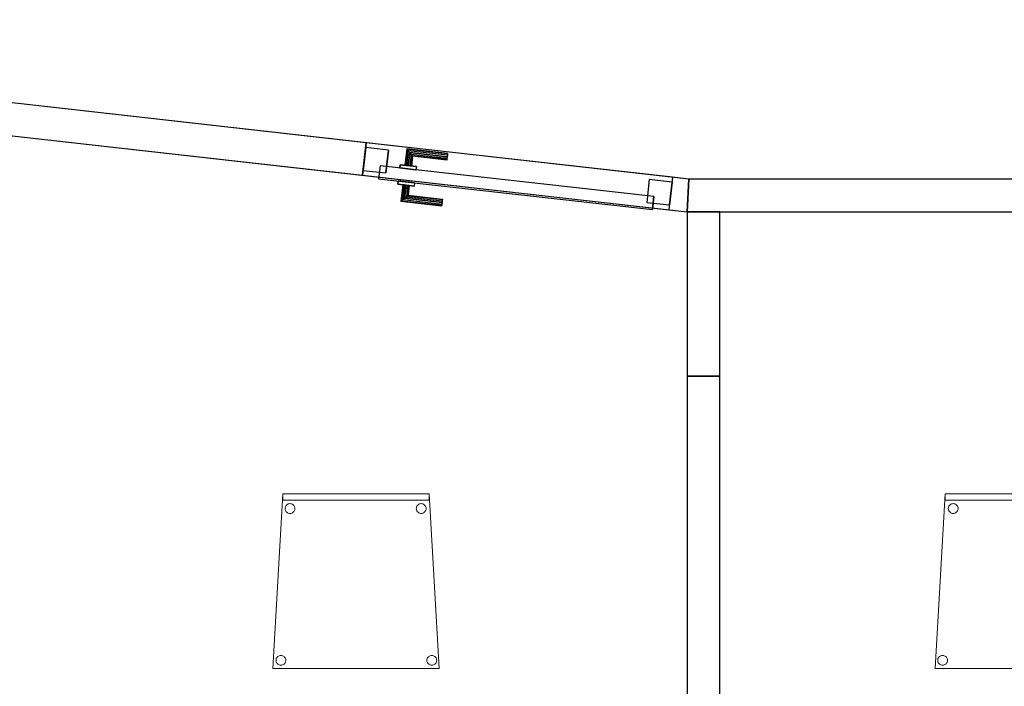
# Model space of a CAD drawing. Header units: metres. Extents: x 391.1 to 427.5, y 12.7 to 28.4.
# Tile 5 of 135: x 401.3 to 404.3, y 15 to 17. Entities that reach past the tile are written whole.
import ezdxf

# ---------------------------------------------------------------- set-up
doc = ezdxf.new("R2010")
doc.units = ezdxf.units.M
doc.layers.add('01_CARPINTERIA', color=5, linetype='Continuous', lineweight=25, true_color=0x0000ff)
for name, color, linetype, lineweight in [('02_MOBILIARIO', 7, 'Continuous', 18), ('A-DETL-____-MBND', 7, 'Continuous', 18), ('A-GENM-____-OTLN', 7, 'Continuous', 18), ('A-WALL-____-MCUT', 7, 'Continuous', 25), ('A-WALL-____-OTLN', 7, 'Continuous', 25)]:
    doc.layers.add(name, color=color, linetype=linetype, lineweight=lineweight)

# ---------------------------------------------------------------- blocks, each defined once
blk = doc.blocks.new('Family - Envans P1-154655-04_PCI_P1')
at = {"layer": 'A-WALL-____-MCUT', "color": 253, "true_color": 0xaaaaaa}
for p, q in [((2.7858, 0.1), (0, 0.1)), ((0, 0.1), (0, 0)), ((2.7858, 0), (2.7858, 0.1)), ((0, 0), (2.7858, 0))]:
    blk.add_line(p, q, dxfattribs=at)
at = {"layer": 'A-WALL-____-OTLN', "color": 253, "true_color": 0xaaaaaa}
for p, q in [((2.7858, 0.1), (0, 0.1)), ((0, 0.1), (0, 0)), ((2.7858, 0), (2.7858, 0.1)), ((0, 0), (2.7858, 0))]:
    blk.add_line(p, q, dxfattribs=at)
at = {"layer": 'A-WALL-____-OTLN', "color": 253, "lineweight": 18, "true_color": 0xaaaaaa}
blk.add_line((0, 0), (2.7858, 0), dxfattribs=at)
blk = doc.blocks.new('Family - Mampara P1-154753-04_PCI_P1')
at = {"layer": 'A-WALL-____-MCUT', "color": 253, "true_color": 0xaaaaaa}
for p, q in [((0.05, 0.1), (-0.0056, 0.1)), ((-0.0056, 0.1), (0, 0)), ((0.05, 0), (0.05, 0.1)), ((2.475, 0.1), (0.99, 0.1)), ((0.99, 0.1), (0.99, 0)), ((0, 0), (0.05, 0)), ((0.99, 0), (2.475, 0))]:
    blk.add_line(p, q, dxfattribs=at)
at = {"layer": 'A-WALL-____-OTLN', "color": 253, "true_color": 0xaaaaaa}
for p, q in [((4.346, 0.1), (-0.0056, 0.1)), ((-0.0056, 0.1), (0, 0)), ((0.05, 0), (0.05, 0.1)), ((0.99, 0.1), (0.05, 0.1)), ((0.99, 0), (0.99, 0.1)), ((0, 0), (4.3376, 0)), ((0.05, 0), (0.99, 0))]:
    blk.add_line(p, q, dxfattribs=at)
at = {"layer": 'A-WALL-____-OTLN', "color": 253, "lineweight": 18, "true_color": 0xaaaaaa}
blk.add_line((0, 0), (4.3376, 0), dxfattribs=at)
blk = doc.blocks.new('Family - Vano de puerta P1-154755-04_PCI_P1')
at = {"layer": 'A-GENM-____-OTLN', "color": 253, "true_color": 0xaaaaaa}
for p, q in [((402.3914, 16.6203), (402.3802, 16.5209)), ((402.3802, 16.5209), (402.3914, 16.6203)), ((403.3255, 16.5151), (402.3914, 16.6203)), ((402.3914, 16.6203), (403.3255, 16.5151)), ((402.3802, 16.5209), (403.3143, 16.4157)), ((403.3143, 16.4157), (402.3802, 16.5209)), ((403.3143, 16.4157), (403.3255, 16.5151)), ((403.3143, 16.4157), (403.3255, 16.5151))]:
    blk.add_line(p, q, dxfattribs=at)
blk = doc.blocks.new('Family - Mampara P1-154781-04_PCI_P1')
at = {"layer": 'A-WALL-____-MCUT', "color": 253, "true_color": 0xaaaaaa}
for p, q in [((0.5, 0.1), (0, 0.1)), ((0, 0.1), (0, 0.0182)), ((0.5, 0), (0.5, 0.1)), ((0.0002, 0.0202), (0, 0)), ((0, 0.0182), (0.0002, 0.0202)), ((0, 0), (0.5, 0))]:
    blk.add_line(p, q, dxfattribs=at)
at = {"layer": 'A-WALL-____-OTLN', "color": 253, "true_color": 0xaaaaaa}
for p, q in [((0, 0.1), (0, 0.0182)), ((0.5, 0.1), (0, 0.1)), ((0.5, 0), (0.5, 0.1)), ((0.0002, 0.0202), (0, 0)), ((0, 0.0182), (0.0002, 0.0202)), ((0, 0), (0.5, 0))]:
    blk.add_line(p, q, dxfattribs=at)
at = {"layer": 'A-WALL-____-OTLN', "color": 253, "lineweight": 18, "true_color": 0xaaaaaa}
blk.add_line((0, 0), (0.5, 0), dxfattribs=at)
blk = doc.blocks.new('Family - Cadira confient_P1-154882-04_PCI_P1')
at = {"layer": 'A-DETL-____-MBND', "color": 253, "true_color": 0xaaaaaa}
for p, q in [((0, 0), (0.03, 0.5326)), ((0.03, 0.5326), (0, 0)), ((0.03, 0.5326), (0.4765, 0.5326)), ((0.4765, 0.5326), (0.03, 0.5326)), ((0.03, 0.5126), (0.03, 0.5326)), ((0.03, 0.5326), (0.4765, 0.5326)), ((0.03, 0.5326), (0.03, 0.5126)), ((0.4765, 0.5326), (0.03, 0.5326)), ((0.4765, 0.5126), (0.03, 0.5126)), ((0.03, 0.5126), (0.4765, 0.5126)), ((0.4765, 0.5326), (0.5065, 0)), ((0.5065, 0), (0.4765, 0.5326)), ((0.4765, 0.5326), (0.4765, 0.5126)), ((0.4765, 0.5126), (0.4765, 0.5326)), ((0.0369, 0.4874), (0.0371, 0.49)), ((0.0371, 0.49), (0.0369, 0.4874)), ((0.0372, 0.4848), (0.0369, 0.4874)), ((0.0369, 0.4874), (0.0372, 0.4848)), ((0.0371, 0.49), (0.0378, 0.4926)), ((0.0378, 0.4926), (0.0371, 0.49)), ((0.0378, 0.4823), (0.0372, 0.4848)), ((0.0372, 0.4848), (0.0378, 0.4823)), ((0.0378, 0.4926), (0.0389, 0.4949)), ((0.0389, 0.4949), (0.0378, 0.4926)), ((0.039, 0.48), (0.0378, 0.4823)), ((0.0378, 0.4823), (0.039, 0.48)), ((0.0389, 0.4949), (0.0404, 0.4971)), ((0.0404, 0.4971), (0.0389, 0.4949)), ((0.0404, 0.4971), (0.0422, 0.4989)), ((0.0422, 0.4989), (0.0404, 0.4971)), ((0.0422, 0.4989), (0.0443, 0.5004)), ((0.0443, 0.5004), (0.0422, 0.4989)), ((0.0443, 0.5004), (0.0467, 0.5015)), ((0.0467, 0.5015), (0.0443, 0.5004)), ((0.0467, 0.5015), (0.0492, 0.5022)), ((0.0492, 0.5022), (0.0467, 0.5015)), ((0.0492, 0.5022), (0.0518, 0.5024)), ((0.0518, 0.5024), (0.0492, 0.5022)), ((0.0518, 0.5024), (0.0544, 0.5022)), ((0.0544, 0.5022), (0.0518, 0.5024)), ((0.0544, 0.5022), (0.0569, 0.5016)), ((0.0569, 0.5016), (0.0544, 0.5022)), ((0.0569, 0.5016), (0.0593, 0.5005)), ((0.0593, 0.5005), (0.0569, 0.5016)), ((0.0593, 0.5005), (0.0614, 0.499)), ((0.0614, 0.499), (0.0593, 0.5005)), ((0.0614, 0.499), (0.0633, 0.4972)), ((0.0633, 0.4972), (0.0614, 0.499)), ((0.0633, 0.4972), (0.0648, 0.495)), ((0.0648, 0.495), (0.0633, 0.4972)), ((0.0648, 0.495), (0.0659, 0.4927)), ((0.0659, 0.4927), (0.0648, 0.495)), ((0.0659, 0.4825), (0.0648, 0.4801)), ((0.0648, 0.4801), (0.0659, 0.4825)), ((0.0659, 0.4927), (0.0666, 0.4902)), ((0.0666, 0.4902), (0.0659, 0.4927)), ((0.0666, 0.485), (0.0659, 0.4825)), ((0.0659, 0.4825), (0.0666, 0.485)), ((0.0666, 0.4902), (0.0668, 0.4876)), ((0.0668, 0.4876), (0.0666, 0.4902)), ((0.0668, 0.4876), (0.0666, 0.485)), ((0.0666, 0.485), (0.0668, 0.4876)), ((0.4369, 0.4874), (0.4371, 0.49)), ((0.4371, 0.49), (0.4369, 0.4874)), ((0.4372, 0.4848), (0.4369, 0.4874)), ((0.4369, 0.4874), (0.4372, 0.4848)), ((0.4371, 0.49), (0.4378, 0.4926)), ((0.4378, 0.4926), (0.4371, 0.49)), ((0.4378, 0.4823), (0.4372, 0.4848)), ((0.4372, 0.4848), (0.4378, 0.4823)), ((0.4378, 0.4926), (0.4389, 0.4949)), ((0.4389, 0.4949), (0.4378, 0.4926)), ((0.439, 0.48), (0.4378, 0.4823)), ((0.4378, 0.4823), (0.439, 0.48)), ((0.4389, 0.4949), (0.4404, 0.4971)), ((0.4404, 0.4971), (0.4389, 0.4949)), ((0.4404, 0.4971), (0.4422, 0.4989)), ((0.4422, 0.4989), (0.4404, 0.4971)), ((0.4422, 0.4989), (0.4443, 0.5004)), ((0.4443, 0.5004), (0.4422, 0.4989)), ((0.4443, 0.5004), (0.4467, 0.5015)), ((0.4467, 0.5015), (0.4443, 0.5004)), ((0.4467, 0.5015), (0.4492, 0.5022)), ((0.4492, 0.5022), (0.4467, 0.5015)), ((0.4492, 0.5022), (0.4518, 0.5024)), ((0.4518, 0.5024), (0.4492, 0.5022)), ((0.4518, 0.5024), (0.4544, 0.5022)), ((0.4544, 0.5022), (0.4518, 0.5024)), ((0.4544, 0.5022), (0.4569, 0.5016)), ((0.4569, 0.5016), (0.4544, 0.5022)), ((0.4569, 0.5016), (0.4593, 0.5005)), ((0.4593, 0.5005), (0.4569, 0.5016)), ((0.4593, 0.5005), (0.4614, 0.499)), ((0.4614, 0.499), (0.4593, 0.5005)), ((0.4614, 0.499), (0.4633, 0.4972)), ((0.4633, 0.4972), (0.4614, 0.499)), ((0.4633, 0.4972), (0.4648, 0.495)), ((0.4648, 0.495), (0.4633, 0.4972)), ((0.4648, 0.495), (0.4659, 0.4927)), ((0.4659, 0.4927), (0.4648, 0.495)), ((0.4659, 0.4825), (0.4648, 0.4801)), ((0.4648, 0.4801), (0.4659, 0.4825)), ((0.4659, 0.4927), (0.4666, 0.4902)), ((0.4666, 0.4902), (0.4659, 0.4927)), ((0.4666, 0.485), (0.4659, 0.4825)), ((0.4659, 0.4825), (0.4666, 0.485)), ((0.4666, 0.4902), (0.4668, 0.4876)), ((0.4668, 0.4876), (0.4666, 0.4902)), ((0.4668, 0.4876), (0.4666, 0.485)), ((0.4666, 0.485), (0.4668, 0.4876)), ((0.0405, 0.4779), (0.039, 0.48)), ((0.039, 0.48), (0.0405, 0.4779)), ((0.0423, 0.476), (0.0405, 0.4779)), ((0.0405, 0.4779), (0.0423, 0.476)), ((0.0445, 0.4745), (0.0423, 0.476)), ((0.0423, 0.476), (0.0445, 0.4745)), ((0.0468, 0.4734), (0.0445, 0.4745)), ((0.0445, 0.4745), (0.0468, 0.4734)), ((0.0493, 0.4728), (0.0468, 0.4734)), ((0.0468, 0.4734), (0.0493, 0.4728)), ((0.0519, 0.4726), (0.0493, 0.4728)), ((0.0493, 0.4728), (0.0519, 0.4726)), ((0.0545, 0.4728), (0.0519, 0.4726)), ((0.0519, 0.4726), (0.0545, 0.4728)), ((0.057, 0.4735), (0.0545, 0.4728)), ((0.0545, 0.4728), (0.057, 0.4735)), ((0.0594, 0.4746), (0.057, 0.4735)), ((0.057, 0.4735), (0.0594, 0.4746)), ((0.0615, 0.4761), (0.0594, 0.4746)), ((0.0594, 0.4746), (0.0615, 0.4761)), ((0.0633, 0.478), (0.0615, 0.4761)), ((0.0615, 0.4761), (0.0633, 0.478)), ((0.0648, 0.4801), (0.0633, 0.478)), ((0.0633, 0.478), (0.0648, 0.4801)), ((0.4405, 0.4779), (0.439, 0.48)), ((0.439, 0.48), (0.4405, 0.4779)), ((0.4423, 0.476), (0.4405, 0.4779)), ((0.4405, 0.4779), (0.4423, 0.476)), ((0.4445, 0.4745), (0.4423, 0.476)), ((0.4423, 0.476), (0.4445, 0.4745)), ((0.4468, 0.4734), (0.4445, 0.4745)), ((0.4445, 0.4745), (0.4468, 0.4734)), ((0.4493, 0.4728), (0.4468, 0.4734)), ((0.4468, 0.4734), (0.4493, 0.4728)), ((0.4519, 0.4726), (0.4493, 0.4728)), ((0.4493, 0.4728), (0.4519, 0.4726)), ((0.4545, 0.4728), (0.4519, 0.4726)), ((0.4519, 0.4726), (0.4545, 0.4728)), ((0.457, 0.4735), (0.4545, 0.4728)), ((0.4545, 0.4728), (0.457, 0.4735)), ((0.4594, 0.4746), (0.457, 0.4735)), ((0.457, 0.4735), (0.4594, 0.4746)), ((0.4615, 0.4761), (0.4594, 0.4746)), ((0.4594, 0.4746), (0.4615, 0.4761)), ((0.4633, 0.478), (0.4615, 0.4761)), ((0.4615, 0.4761), (0.4633, 0.478)), ((0.4648, 0.4801), (0.4633, 0.478)), ((0.4633, 0.478), (0.4648, 0.4801)), ((0.0095, 0.0276), (0.0102, 0.0301)), ((0.0102, 0.0301), (0.0095, 0.0276)), ((0.0102, 0.0301), (0.0113, 0.0325)), ((0.0113, 0.0325), (0.0102, 0.0301)), ((0.0113, 0.0325), (0.0127, 0.0346)), ((0.0127, 0.0346), (0.0113, 0.0325)), ((0.0127, 0.0346), (0.0146, 0.0365)), ((0.0146, 0.0365), (0.0127, 0.0346)), ((0.0146, 0.0365), (0.0167, 0.038)), ((0.0167, 0.038), (0.0146, 0.0365)), ((0.0167, 0.038), (0.0191, 0.0391)), ((0.0191, 0.0391), (0.0167, 0.038)), ((0.0191, 0.0391), (0.0216, 0.0398)), ((0.0216, 0.0398), (0.0191, 0.0391)), ((0.0216, 0.0398), (0.0242, 0.04)), ((0.0242, 0.04), (0.0216, 0.0398)), ((0.0242, 0.04), (0.0268, 0.0398)), ((0.0268, 0.0398), (0.0242, 0.04)), ((0.0268, 0.0398), (0.0293, 0.0392)), ((0.0293, 0.0392), (0.0268, 0.0398)), ((0.0293, 0.0392), (0.0316, 0.0381)), ((0.0316, 0.0381), (0.0293, 0.0392)), ((0.0316, 0.0381), (0.0338, 0.0366)), ((0.0338, 0.0366), (0.0316, 0.0381)), ((0.0338, 0.0366), (0.0356, 0.0347)), ((0.0356, 0.0347), (0.0338, 0.0366)), ((0.0356, 0.0347), (0.0371, 0.0326)), ((0.0371, 0.0326), (0.0356, 0.0347)), ((0.0371, 0.0326), (0.0382, 0.0303)), ((0.0382, 0.0303), (0.0371, 0.0326)), ((0.0382, 0.0303), (0.0389, 0.0278)), ((0.0389, 0.0278), (0.0382, 0.0303)), ((0.4695, 0.0276), (0.4702, 0.0301)), ((0.4702, 0.0301), (0.4695, 0.0276)), ((0.4702, 0.0301), (0.4713, 0.0325)), ((0.4713, 0.0325), (0.4702, 0.0301)), ((0.4713, 0.0325), (0.4727, 0.0346)), ((0.4727, 0.0346), (0.4713, 0.0325)), ((0.4727, 0.0346), (0.4746, 0.0365)), ((0.4746, 0.0365), (0.4727, 0.0346)), ((0.4746, 0.0365), (0.4767, 0.038)), ((0.4767, 0.038), (0.4746, 0.0365)), ((0.4767, 0.038), (0.4791, 0.0391)), ((0.4791, 0.0391), (0.4767, 0.038)), ((0.4791, 0.0391), (0.4816, 0.0398)), ((0.4816, 0.0398), (0.4791, 0.0391)), ((0.4816, 0.0398), (0.4842, 0.04)), ((0.4842, 0.04), (0.4816, 0.0398)), ((0.4842, 0.04), (0.4868, 0.0398)), ((0.4868, 0.0398), (0.4842, 0.04)), ((0.4868, 0.0398), (0.4893, 0.0392)), ((0.4893, 0.0392), (0.4868, 0.0398)), ((0.4893, 0.0392), (0.4916, 0.0381)), ((0.4916, 0.0381), (0.4893, 0.0392)), ((0.4916, 0.0381), (0.4938, 0.0366)), ((0.4938, 0.0366), (0.4916, 0.0381)), ((0.4938, 0.0366), (0.4956, 0.0347)), ((0.4956, 0.0347), (0.4938, 0.0366)), ((0.4956, 0.0347), (0.4971, 0.0326)), ((0.4971, 0.0326), (0.4956, 0.0347)), ((0.4971, 0.0326), (0.4982, 0.0303)), ((0.4982, 0.0303), (0.4971, 0.0326)), ((0.4982, 0.0303), (0.4989, 0.0278)), ((0.4989, 0.0278), (0.4982, 0.0303)), ((0.5065, 0), (0, 0)), ((0, 0), (0.5065, 0)), ((0.0093, 0.025), (0.0095, 0.0276)), ((0.0095, 0.0276), (0.0093, 0.025)), ((0.0095, 0.0224), (0.0093, 0.025)), ((0.0093, 0.025), (0.0095, 0.0224)), ((0.0102, 0.0199), (0.0095, 0.0224)), ((0.0095, 0.0224), (0.0102, 0.0199)), ((0.0113, 0.0176), (0.0102, 0.0199)), ((0.0102, 0.0199), (0.0113, 0.0176)), ((0.0128, 0.0154), (0.0113, 0.0176)), ((0.0113, 0.0176), (0.0128, 0.0154)), ((0.0147, 0.0136), (0.0128, 0.0154)), ((0.0128, 0.0154), (0.0147, 0.0136)), ((0.0168, 0.0121), (0.0147, 0.0136)), ((0.0147, 0.0136), (0.0168, 0.0121)), ((0.0192, 0.011), (0.0168, 0.0121)), ((0.0168, 0.0121), (0.0192, 0.011)), ((0.0217, 0.0104), (0.0192, 0.011)), ((0.0192, 0.011), (0.0217, 0.0104)), ((0.0243, 0.0102), (0.0217, 0.0104)), ((0.0217, 0.0104), (0.0243, 0.0102)), ((0.0269, 0.0104), (0.0243, 0.0102)), ((0.0243, 0.0102), (0.0269, 0.0104)), ((0.0294, 0.0111), (0.0269, 0.0104)), ((0.0269, 0.0104), (0.0294, 0.0111)), ((0.0318, 0.0122), (0.0294, 0.0111)), ((0.0294, 0.0111), (0.0318, 0.0122)), ((0.0339, 0.0137), (0.0318, 0.0122)), ((0.0318, 0.0122), (0.0339, 0.0137)), ((0.0357, 0.0155), (0.0339, 0.0137)), ((0.0339, 0.0137), (0.0357, 0.0155)), ((0.0372, 0.0177), (0.0357, 0.0155)), ((0.0357, 0.0155), (0.0372, 0.0177)), ((0.0383, 0.02), (0.0372, 0.0177)), ((0.0372, 0.0177), (0.0383, 0.02)), ((0.0389, 0.0226), (0.0383, 0.02)), ((0.0383, 0.02), (0.0389, 0.0226)), ((0.0389, 0.0278), (0.0392, 0.0252)), ((0.0392, 0.0252), (0.0389, 0.0278)), ((0.0392, 0.0252), (0.0389, 0.0226)), ((0.0389, 0.0226), (0.0392, 0.0252)), ((0.4693, 0.025), (0.4695, 0.0276)), ((0.4695, 0.0276), (0.4693, 0.025)), ((0.4695, 0.0224), (0.4693, 0.025)), ((0.4693, 0.025), (0.4695, 0.0224)), ((0.4702, 0.0199), (0.4695, 0.0224)), ((0.4695, 0.0224), (0.4702, 0.0199)), ((0.4713, 0.0176), (0.4702, 0.0199)), ((0.4702, 0.0199), (0.4713, 0.0176)), ((0.4728, 0.0154), (0.4713, 0.0176)), ((0.4713, 0.0176), (0.4728, 0.0154)), ((0.4747, 0.0136), (0.4728, 0.0154)), ((0.4728, 0.0154), (0.4747, 0.0136)), ((0.4768, 0.0121), (0.4747, 0.0136)), ((0.4747, 0.0136), (0.4768, 0.0121)), ((0.4792, 0.011), (0.4768, 0.0121)), ((0.4768, 0.0121), (0.4792, 0.011)), ((0.4817, 0.0104), (0.4792, 0.011)), ((0.4792, 0.011), (0.4817, 0.0104)), ((0.4843, 0.0102), (0.4817, 0.0104)), ((0.4817, 0.0104), (0.4843, 0.0102)), ((0.4869, 0.0104), (0.4843, 0.0102)), ((0.4843, 0.0102), (0.4869, 0.0104)), ((0.4894, 0.0111), (0.4869, 0.0104)), ((0.4869, 0.0104), (0.4894, 0.0111)), ((0.4918, 0.0122), (0.4894, 0.0111)), ((0.4894, 0.0111), (0.4918, 0.0122)), ((0.4939, 0.0137), (0.4918, 0.0122)), ((0.4918, 0.0122), (0.4939, 0.0137)), ((0.4957, 0.0155), (0.4939, 0.0137)), ((0.4939, 0.0137), (0.4957, 0.0155)), ((0.4972, 0.0177), (0.4957, 0.0155)), ((0.4957, 0.0155), (0.4972, 0.0177)), ((0.4983, 0.02), (0.4972, 0.0177)), ((0.4972, 0.0177), (0.4983, 0.02)), ((0.4989, 0.0226), (0.4983, 0.02)), ((0.4983, 0.02), (0.4989, 0.0226)), ((0.4989, 0.0278), (0.4992, 0.0252)), ((0.4992, 0.0252), (0.4989, 0.0278)), ((0.4992, 0.0252), (0.4989, 0.0226)), ((0.4989, 0.0226), (0.4992, 0.0252))]:
    blk.add_line(p, q, dxfattribs=at)
blk = doc.blocks.new('Family - Mampara P1-154968-04_PCI_P1')
at = {"layer": 'A-WALL-____-MCUT', "color": 253, "true_color": 0xaaaaaa}
for p, q in [((18.0374, 0.1), (16.6098, 0.1)), ((18.0318, 0), (18.0374, 0.1)), ((16.6098, 0), (18.0318, 0))]:
    blk.add_line(p, q, dxfattribs=at)
at = {"layer": 'A-WALL-____-OTLN', "color": 253, "true_color": 0xaaaaaa}
for p, q in [((18.0374, 0.1), (2.9097, 0.1)), ((18.0318, 0), (18.0374, 0.1)), ((0, 0), (18.0318, 0))]:
    blk.add_line(p, q, dxfattribs=at)
at = {"layer": 'A-WALL-____-OTLN', "color": 253, "lineweight": 18, "true_color": 0xaaaaaa}
blk.add_line((-0.0059, 0), (18.0318, 0), dxfattribs=at)
blk = doc.blocks.new('Family - LONDR55-XX_ZZ-ARQ-CAA-M3D-Londres55-155002-04_PCI_P1')
at = {"layer": '01_CARPINTERIA', "color": 161, "true_color": 0xaaaaff}
for p, q in [((0.69, 0.1487), (0.69, 0.15)), ((0.69, 0.15), (0.69, 0.1487)), ((0.815, 0.15), (0.69, 0.15)), ((0.69, 0.145), (0.69, 0.1487)), ((0.69, 0.1487), (0.69, 0.145)), ((0.8137, 0.1487), (0.69, 0.1487)), ((0.8137, 0.1487), (0.69, 0.1487)), ((0.69, 0.14), (0.69, 0.145)), ((0.69, 0.145), (0.69, 0.14)), ((0.81, 0.145), (0.69, 0.145)), ((0.81, 0.145), (0.69, 0.145)), ((0.69, 0.135), (0.69, 0.14)), ((0.69, 0.14), (0.69, 0.135)), ((0.69, 0.14), (0.805, 0.14)), ((0.805, 0.14), (0.69, 0.14)), ((0.69, 0.135), (0.69, 0.1313)), ((0.69, 0.1313), (0.69, 0.135)), ((0.8, 0.135), (0.69, 0.135)), ((0.8, 0.135), (0.69, 0.135)), ((0.69, 0.1313), (0.69, 0.13)), ((0.69, 0.13), (0.69, 0.1313)), ((0.7963, 0.1313), (0.69, 0.1313)), ((0.7963, 0.1313), (0.69, 0.1313)), ((0.795, 0.13), (0.69, 0.13)), ((0.795, 0.13), (0.7963, 0.1313)), ((0.7963, 0.1313), (0.795, 0.13)), ((0.795, 0.1), (0.795, 0.13)), ((0.7963, 0.1313), (0.8, 0.135)), ((0.8, 0.135), (0.7963, 0.1313)), ((0.7963, 0.1), (0.7963, 0.1313)), ((0.7963, 0.1), (0.7963, 0.1313)), ((0.8, 0.135), (0.805, 0.14)), ((0.805, 0.14), (0.8, 0.135)), ((0.8, 0.1), (0.8, 0.135)), ((0.8, 0.1), (0.8, 0.135)), ((0.81, 0.145), (0.805, 0.14)), ((0.805, 0.14), (0.81, 0.145)), ((0.805, 0.14), (0.805, 0.1)), ((0.805, 0.1), (0.805, 0.14)), ((0.8137, 0.1487), (0.81, 0.145)), ((0.81, 0.145), (0.8137, 0.1487)), ((0.81, 0.1), (0.81, 0.145)), ((0.81, 0.1), (0.81, 0.145)), ((0.815, 0.15), (0.8137, 0.1487)), ((0.8137, 0.1487), (0.815, 0.15)), ((0.8137, 0.1), (0.8137, 0.1487)), ((0.8137, 0.1), (0.8137, 0.1487)), ((0.815, 0.1), (0.815, 0.15)), ((0.83, 0.1), (0.78, 0.1)), ((0.78, 0.1), (0.83, 0.1)), ((0.78, 0.09), (0.78, 0.1)), ((0.78, 0.09), (0.78, 0.1)), ((0.7963, 0.1), (0.795, 0.1)), ((0.795, 0.1), (0.7963, 0.1)), ((0.8, 0.1), (0.7963, 0.1)), ((0.7963, 0.1), (0.8, 0.1)), ((0.805, 0.1), (0.8, 0.1)), ((0.8, 0.1), (0.805, 0.1)), ((0.81, 0.1), (0.805, 0.1)), ((0.805, 0.1), (0.81, 0.1)), ((0.81, 0.1), (0.8137, 0.1)), ((0.8137, 0.1), (0.81, 0.1)), ((0.8137, 0.1), (0.815, 0.1)), ((0.815, 0.1), (0.8137, 0.1)), ((0.83, 0.09), (0.83, 0.1)), ((0.83, 0.1), (0.83, 0.09)), ((0.07, 0.07), (0, 0.07)), ((0, 0.07), (0, 0)), ((0.07, 0.07), (0, 0.07)), ((0, 0), (0, 0.07)), ((0.89, 0.09), (0.05, 0.09)), ((0.05, 0.09), (0.05, 0.05)), ((0.89, 0.09), (0.05, 0.09)), ((0.05, 0.05), (0.05, 0.09)), ((0.07, 0), (0.07, 0.07)), ((0.07, 0), (0.07, 0.07)), ((0.83, 0.09), (0.78, 0.09)), ((0.78, 0.09), (0.83, 0.09)), ((0.94, 0.07), (0.87, 0.07)), ((0.87, 0.07), (0.87, 0)), ((0.94, 0.07), (0.87, 0.07)), ((0.87, 0), (0.87, 0.07)), ((0.89, 0.05), (0.89, 0.09)), ((0.89, 0.05), (0.89, 0.09)), ((0.94, 0), (0.94, 0.07)), ((0.94, 0), (0.94, 0.07)), ((0.05, 0.05), (0.89, 0.05)), ((0.05, 0.05), (0.89, 0.05)), ((0.78, 0.05), (0.83, 0.05)), ((0.83, 0.05), (0.78, 0.05)), ((0.78, 0.04), (0.78, 0.05)), ((0.78, 0.04), (0.78, 0.05)), ((0.78, 0.04), (0.83, 0.04)), ((0.83, 0.04), (0.78, 0.04)), ((0.7963, 0.04), (0.795, 0.04)), ((0.795, 0.04), (0.7963, 0.04)), ((0.795, 0.01), (0.795, 0.04)), ((0.8, 0.04), (0.7963, 0.04)), ((0.7963, 0.04), (0.8, 0.04)), ((0.7963, 0.0087), (0.7963, 0.04)), ((0.7963, 0.0087), (0.7963, 0.04)), ((0.8, 0.04), (0.805, 0.04)), ((0.805, 0.04), (0.8, 0.04)), ((0.8, 0.005), (0.8, 0.04)), ((0.8, 0.005), (0.8, 0.04)), ((0.805, 0.04), (0.81, 0.04)), ((0.81, 0.04), (0.805, 0.04)), ((0.805, 0.04), (0.805, 0)), ((0.805, 0), (0.805, 0.04)), ((0.81, 0.04), (0.8137, 0.04)), ((0.8137, 0.04), (0.81, 0.04)), ((0.81, -0.005), (0.81, 0.04)), ((0.81, -0.005), (0.81, 0.04)), ((0.8137, 0.04), (0.815, 0.04)), ((0.815, 0.04), (0.8137, 0.04)), ((0.8137, -0.0087), (0.8137, 0.04)), ((0.8137, -0.0087), (0.8137, 0.04)), ((0.815, -0.01), (0.815, 0.04)), ((0.83, 0.04), (0.83, 0.05)), ((0.83, 0.05), (0.83, 0.04)), ((0, 0), (0.07, 0)), ((0.69, 0.0087), (0.69, 0.01)), ((0.69, 0.01), (0.69, 0.0087)), ((0.69, 0.01), (0.795, 0.01)), ((0.69, 0.005), (0.69, 0.0087)), ((0.69, 0.0087), (0.69, 0.005)), ((0.69, 0.0087), (0.7963, 0.0087)), ((0.69, 0.0087), (0.7963, 0.0087)), ((0.69, 0), (0.69, 0.005)), ((0.69, 0.005), (0.69, 0)), ((0.69, 0.005), (0.8, 0.005)), ((0.69, 0.005), (0.8, 0.005)), ((0.69, -0.005), (0.69, 0)), ((0.69, 0), (0.69, -0.005)), ((0.805, 0), (0.69, 0)), ((0.69, 0), (0.805, 0)), ((0.7963, 0.0087), (0.795, 0.01)), ((0.795, 0.01), (0.7963, 0.0087)), ((0.8, 0.005), (0.7963, 0.0087)), ((0.7963, 0.0087), (0.8, 0.005)), ((0.805, 0), (0.8, 0.005)), ((0.8, 0.005), (0.805, 0)), ((0.81, -0.005), (0.805, 0)), ((0.87, 0), (0.94, 0)), ((0, 0), (0.07, 0)), ((0.69, -0.005), (0.69, -0.0087)), ((0.69, -0.0087), (0.69, -0.005)), ((0.69, -0.005), (0.81, -0.005)), ((0.69, -0.005), (0.81, -0.005)), ((0.69, -0.0087), (0.69, -0.01)), ((0.69, -0.01), (0.69, -0.0087)), ((0.69, -0.0087), (0.8137, -0.0087)), ((0.69, -0.0087), (0.8137, -0.0087)), ((0.69, -0.01), (0.815, -0.01)), ((0.805, 0), (0.81, -0.005)), ((0.81, -0.005), (0.8137, -0.0087)), ((0.8137, -0.0087), (0.81, -0.005)), ((0.8137, -0.0087), (0.815, -0.01)), ((0.815, -0.01), (0.8137, -0.0087)), ((0.87, 0), (0.94, 0))]:
    blk.add_line(p, q, dxfattribs=at)
blk = doc.blocks.new('Family - Porta P1-155003-04_PCI_P1')
blk.add_blockref('Family - LONDR55-XX_ZZ-ARQ-CAA-M3D-Londres55-155002-04_PCI_P1', (0, 0))
blk = doc.blocks.new('Family - Cadira confient_P1-155005-04_PCI_P1')
at = {"layer": 'A-DETL-____-MBND', "color": 253, "true_color": 0xaaaaaa}
for p, q in [((0, 0), (0.03, 0.5326)), ((0.03, 0.5326), (0, 0)), ((0.03, 0.5126), (0.03, 0.5326)), ((0.03, 0.5326), (0.4765, 0.5326)), ((0.4765, 0.5326), (0.03, 0.5326)), ((0.03, 0.5326), (0.03, 0.5126)), ((0.03, 0.5326), (0.4765, 0.5326)), ((0.4765, 0.5326), (0.03, 0.5326)), ((0.4765, 0.5126), (0.03, 0.5126)), ((0.03, 0.5126), (0.4765, 0.5126)), ((0.4765, 0.5326), (0.4765, 0.5126)), ((0.4765, 0.5126), (0.4765, 0.5326)), ((0.4765, 0.5326), (0.5065, 0)), ((0.5065, 0), (0.4765, 0.5326)), ((0.0397, 0.4876), (0.04, 0.4902)), ((0.04, 0.4902), (0.0397, 0.4876)), ((0.0399, 0.485), (0.0397, 0.4876)), ((0.0397, 0.4876), (0.0399, 0.485)), ((0.0406, 0.4825), (0.0399, 0.485)), ((0.0399, 0.485), (0.0406, 0.4825)), ((0.04, 0.4902), (0.0406, 0.4927)), ((0.0406, 0.4927), (0.04, 0.4902)), ((0.0406, 0.4927), (0.0417, 0.495)), ((0.0417, 0.495), (0.0406, 0.4927)), ((0.0417, 0.4801), (0.0406, 0.4825)), ((0.0406, 0.4825), (0.0417, 0.4801)), ((0.0417, 0.495), (0.0432, 0.4972)), ((0.0432, 0.4972), (0.0417, 0.495)), ((0.0432, 0.4972), (0.0451, 0.499)), ((0.0451, 0.499), (0.0432, 0.4972)), ((0.0451, 0.499), (0.0472, 0.5005)), ((0.0472, 0.5005), (0.0451, 0.499)), ((0.0472, 0.5005), (0.0496, 0.5016)), ((0.0496, 0.5016), (0.0472, 0.5005)), ((0.0496, 0.5016), (0.0521, 0.5022)), ((0.0521, 0.5022), (0.0496, 0.5016)), ((0.0521, 0.5022), (0.0547, 0.5024)), ((0.0547, 0.5024), (0.0521, 0.5022)), ((0.0547, 0.5024), (0.0573, 0.5022)), ((0.0573, 0.5022), (0.0547, 0.5024)), ((0.0573, 0.5022), (0.0598, 0.5015)), ((0.0598, 0.5015), (0.0573, 0.5022)), ((0.0598, 0.5015), (0.0622, 0.5004)), ((0.0622, 0.5004), (0.0598, 0.5015)), ((0.0622, 0.5004), (0.0643, 0.4989)), ((0.0643, 0.4989), (0.0622, 0.5004)), ((0.0643, 0.4989), (0.0661, 0.4971)), ((0.0661, 0.4971), (0.0643, 0.4989)), ((0.0661, 0.4971), (0.0676, 0.4949)), ((0.0676, 0.4949), (0.0661, 0.4971)), ((0.0676, 0.4949), (0.0687, 0.4926)), ((0.0687, 0.4926), (0.0676, 0.4949)), ((0.0687, 0.4823), (0.0676, 0.48)), ((0.0676, 0.48), (0.0687, 0.4823)), ((0.0687, 0.4926), (0.0694, 0.49)), ((0.0694, 0.49), (0.0687, 0.4926)), ((0.0694, 0.4848), (0.0687, 0.4823)), ((0.0687, 0.4823), (0.0694, 0.4848)), ((0.0694, 0.49), (0.0696, 0.4874)), ((0.0696, 0.4874), (0.0694, 0.49)), ((0.0696, 0.4874), (0.0694, 0.4848)), ((0.0694, 0.4848), (0.0696, 0.4874)), ((0.4397, 0.4876), (0.44, 0.4902)), ((0.44, 0.4902), (0.4397, 0.4876)), ((0.4399, 0.485), (0.4397, 0.4876)), ((0.4397, 0.4876), (0.4399, 0.485)), ((0.4406, 0.4825), (0.4399, 0.485)), ((0.4399, 0.485), (0.4406, 0.4825)), ((0.44, 0.4902), (0.4406, 0.4927)), ((0.4406, 0.4927), (0.44, 0.4902)), ((0.4406, 0.4927), (0.4417, 0.495)), ((0.4417, 0.495), (0.4406, 0.4927)), ((0.4417, 0.4801), (0.4406, 0.4825)), ((0.4406, 0.4825), (0.4417, 0.4801)), ((0.4417, 0.495), (0.4432, 0.4972)), ((0.4432, 0.4972), (0.4417, 0.495)), ((0.4432, 0.4972), (0.4451, 0.499)), ((0.4451, 0.499), (0.4432, 0.4972)), ((0.4451, 0.499), (0.4472, 0.5005)), ((0.4472, 0.5005), (0.4451, 0.499)), ((0.4472, 0.5005), (0.4496, 0.5016)), ((0.4496, 0.5016), (0.4472, 0.5005)), ((0.4496, 0.5016), (0.4521, 0.5022)), ((0.4521, 0.5022), (0.4496, 0.5016)), ((0.4521, 0.5022), (0.4547, 0.5024)), ((0.4547, 0.5024), (0.4521, 0.5022)), ((0.4547, 0.5024), (0.4573, 0.5022)), ((0.4573, 0.5022), (0.4547, 0.5024)), ((0.4573, 0.5022), (0.4598, 0.5015)), ((0.4598, 0.5015), (0.4573, 0.5022)), ((0.4598, 0.5015), (0.4622, 0.5004)), ((0.4622, 0.5004), (0.4598, 0.5015)), ((0.4622, 0.5004), (0.4643, 0.4989)), ((0.4643, 0.4989), (0.4622, 0.5004)), ((0.4643, 0.4989), (0.4661, 0.4971)), ((0.4661, 0.4971), (0.4643, 0.4989)), ((0.4661, 0.4971), (0.4676, 0.4949)), ((0.4676, 0.4949), (0.4661, 0.4971)), ((0.4676, 0.4949), (0.4687, 0.4926)), ((0.4687, 0.4926), (0.4676, 0.4949)), ((0.4687, 0.4823), (0.4676, 0.48)), ((0.4676, 0.48), (0.4687, 0.4823)), ((0.4687, 0.4926), (0.4694, 0.49)), ((0.4694, 0.49), (0.4687, 0.4926)), ((0.4694, 0.4848), (0.4687, 0.4823)), ((0.4687, 0.4823), (0.4694, 0.4848)), ((0.4694, 0.49), (0.4696, 0.4874)), ((0.4696, 0.4874), (0.4694, 0.49)), ((0.4696, 0.4874), (0.4694, 0.4848)), ((0.4694, 0.4848), (0.4696, 0.4874)), ((0.0432, 0.478), (0.0417, 0.4801)), ((0.0417, 0.4801), (0.0432, 0.478)), ((0.045, 0.4761), (0.0432, 0.478)), ((0.0432, 0.478), (0.045, 0.4761)), ((0.0471, 0.4746), (0.045, 0.4761)), ((0.045, 0.4761), (0.0471, 0.4746)), ((0.0495, 0.4735), (0.0471, 0.4746)), ((0.0471, 0.4746), (0.0495, 0.4735)), ((0.052, 0.4728), (0.0495, 0.4735)), ((0.0495, 0.4735), (0.052, 0.4728)), ((0.0546, 0.4726), (0.052, 0.4728)), ((0.052, 0.4728), (0.0546, 0.4726)), ((0.0572, 0.4728), (0.0546, 0.4726)), ((0.0546, 0.4726), (0.0572, 0.4728)), ((0.0597, 0.4734), (0.0572, 0.4728)), ((0.0572, 0.4728), (0.0597, 0.4734)), ((0.0621, 0.4745), (0.0597, 0.4734)), ((0.0597, 0.4734), (0.0621, 0.4745)), ((0.0642, 0.476), (0.0621, 0.4745)), ((0.0621, 0.4745), (0.0642, 0.476)), ((0.0661, 0.4779), (0.0642, 0.476)), ((0.0642, 0.476), (0.0661, 0.4779)), ((0.0676, 0.48), (0.0661, 0.4779)), ((0.0661, 0.4779), (0.0676, 0.48)), ((0.4432, 0.478), (0.4417, 0.4801)), ((0.4417, 0.4801), (0.4432, 0.478)), ((0.445, 0.4761), (0.4432, 0.478)), ((0.4432, 0.478), (0.445, 0.4761)), ((0.4471, 0.4746), (0.445, 0.4761)), ((0.445, 0.4761), (0.4471, 0.4746)), ((0.4495, 0.4735), (0.4471, 0.4746)), ((0.4471, 0.4746), (0.4495, 0.4735)), ((0.452, 0.4728), (0.4495, 0.4735)), ((0.4495, 0.4735), (0.452, 0.4728)), ((0.4546, 0.4726), (0.452, 0.4728)), ((0.452, 0.4728), (0.4546, 0.4726)), ((0.4572, 0.4728), (0.4546, 0.4726)), ((0.4546, 0.4726), (0.4572, 0.4728)), ((0.4597, 0.4734), (0.4572, 0.4728)), ((0.4572, 0.4728), (0.4597, 0.4734)), ((0.4621, 0.4745), (0.4597, 0.4734)), ((0.4597, 0.4734), (0.4621, 0.4745)), ((0.4642, 0.476), (0.4621, 0.4745)), ((0.4621, 0.4745), (0.4642, 0.476)), ((0.4661, 0.4779), (0.4642, 0.476)), ((0.4642, 0.476), (0.4661, 0.4779)), ((0.4676, 0.48), (0.4661, 0.4779)), ((0.4661, 0.4779), (0.4676, 0.48)), ((0.0076, 0.0278), (0.0083, 0.0303)), ((0.0083, 0.0303), (0.0076, 0.0278)), ((0.0083, 0.0303), (0.0094, 0.0326)), ((0.0094, 0.0326), (0.0083, 0.0303)), ((0.0094, 0.0326), (0.0109, 0.0347)), ((0.0109, 0.0347), (0.0094, 0.0326)), ((0.0109, 0.0347), (0.0127, 0.0366)), ((0.0127, 0.0366), (0.0109, 0.0347)), ((0.0127, 0.0366), (0.0149, 0.0381)), ((0.0149, 0.0381), (0.0127, 0.0366)), ((0.0149, 0.0381), (0.0172, 0.0392)), ((0.0172, 0.0392), (0.0149, 0.0381)), ((0.0172, 0.0392), (0.0198, 0.0398)), ((0.0198, 0.0398), (0.0172, 0.0392)), ((0.0198, 0.0398), (0.0224, 0.04)), ((0.0224, 0.04), (0.0198, 0.0398)), ((0.0224, 0.04), (0.0249, 0.0398)), ((0.0249, 0.0398), (0.0224, 0.04)), ((0.0249, 0.0398), (0.0275, 0.0391)), ((0.0275, 0.0391), (0.0249, 0.0398)), ((0.0275, 0.0391), (0.0298, 0.038)), ((0.0298, 0.038), (0.0275, 0.0391)), ((0.0298, 0.038), (0.0319, 0.0365)), ((0.0319, 0.0365), (0.0298, 0.038)), ((0.0319, 0.0365), (0.0338, 0.0346)), ((0.0338, 0.0346), (0.0319, 0.0365)), ((0.0338, 0.0346), (0.0353, 0.0325)), ((0.0353, 0.0325), (0.0338, 0.0346)), ((0.0353, 0.0325), (0.0363, 0.0301)), ((0.0363, 0.0301), (0.0353, 0.0325)), ((0.0363, 0.0301), (0.037, 0.0276)), ((0.037, 0.0276), (0.0363, 0.0301)), ((0.4676, 0.0278), (0.4683, 0.0303)), ((0.4683, 0.0303), (0.4676, 0.0278)), ((0.4683, 0.0303), (0.4694, 0.0326)), ((0.4694, 0.0326), (0.4683, 0.0303)), ((0.4694, 0.0326), (0.4709, 0.0347)), ((0.4709, 0.0347), (0.4694, 0.0326)), ((0.4709, 0.0347), (0.4727, 0.0366)), ((0.4727, 0.0366), (0.4709, 0.0347)), ((0.4727, 0.0366), (0.4749, 0.0381)), ((0.4749, 0.0381), (0.4727, 0.0366)), ((0.4749, 0.0381), (0.4772, 0.0392)), ((0.4772, 0.0392), (0.4749, 0.0381)), ((0.4772, 0.0392), (0.4798, 0.0398)), ((0.4798, 0.0398), (0.4772, 0.0392)), ((0.4798, 0.0398), (0.4824, 0.04)), ((0.4824, 0.04), (0.4798, 0.0398)), ((0.4824, 0.04), (0.4849, 0.0398)), ((0.4849, 0.0398), (0.4824, 0.04)), ((0.4849, 0.0398), (0.4875, 0.0391)), ((0.4875, 0.0391), (0.4849, 0.0398)), ((0.4875, 0.0391), (0.4898, 0.038)), ((0.4898, 0.038), (0.4875, 0.0391)), ((0.4898, 0.038), (0.4919, 0.0365)), ((0.4919, 0.0365), (0.4898, 0.038)), ((0.4919, 0.0365), (0.4938, 0.0346)), ((0.4938, 0.0346), (0.4919, 0.0365)), ((0.4938, 0.0346), (0.4953, 0.0325)), ((0.4953, 0.0325), (0.4938, 0.0346)), ((0.4953, 0.0325), (0.4963, 0.0301)), ((0.4963, 0.0301), (0.4953, 0.0325)), ((0.4963, 0.0301), (0.497, 0.0276)), ((0.497, 0.0276), (0.4963, 0.0301)), ((0.5065, 0), (0, 0)), ((0, 0), (0.5065, 0)), ((0.0074, 0.0252), (0.0076, 0.0278)), ((0.0076, 0.0278), (0.0074, 0.0252)), ((0.0076, 0.0226), (0.0074, 0.0252)), ((0.0074, 0.0252), (0.0076, 0.0226)), ((0.0082, 0.02), (0.0076, 0.0226)), ((0.0076, 0.0226), (0.0082, 0.02)), ((0.0093, 0.0177), (0.0082, 0.02)), ((0.0082, 0.02), (0.0093, 0.0177)), ((0.0108, 0.0155), (0.0093, 0.0177)), ((0.0093, 0.0177), (0.0108, 0.0155)), ((0.0126, 0.0137), (0.0108, 0.0155)), ((0.0108, 0.0155), (0.0126, 0.0137)), ((0.0148, 0.0122), (0.0126, 0.0137)), ((0.0126, 0.0137), (0.0148, 0.0122)), ((0.0171, 0.0111), (0.0148, 0.0122)), ((0.0148, 0.0122), (0.0171, 0.0111)), ((0.0196, 0.0104), (0.0171, 0.0111)), ((0.0171, 0.0111), (0.0196, 0.0104)), ((0.0222, 0.0102), (0.0196, 0.0104)), ((0.0196, 0.0104), (0.0222, 0.0102)), ((0.0248, 0.0104), (0.0222, 0.0102)), ((0.0222, 0.0102), (0.0248, 0.0104)), ((0.0273, 0.011), (0.0248, 0.0104)), ((0.0248, 0.0104), (0.0273, 0.011)), ((0.0297, 0.0121), (0.0273, 0.011)), ((0.0273, 0.011), (0.0297, 0.0121)), ((0.0318, 0.0136), (0.0297, 0.0121)), ((0.0297, 0.0121), (0.0318, 0.0136)), ((0.0337, 0.0154), (0.0318, 0.0136)), ((0.0318, 0.0136), (0.0337, 0.0154)), ((0.0352, 0.0176), (0.0337, 0.0154)), ((0.0337, 0.0154), (0.0352, 0.0176)), ((0.0363, 0.0199), (0.0352, 0.0176)), ((0.0352, 0.0176), (0.0363, 0.0199)), ((0.037, 0.0224), (0.0363, 0.0199)), ((0.0363, 0.0199), (0.037, 0.0224)), ((0.037, 0.0276), (0.0372, 0.025)), ((0.0372, 0.025), (0.037, 0.0276)), ((0.0372, 0.025), (0.037, 0.0224)), ((0.037, 0.0224), (0.0372, 0.025)), ((0.4674, 0.0252), (0.4676, 0.0278)), ((0.4676, 0.0278), (0.4674, 0.0252)), ((0.4676, 0.0226), (0.4674, 0.0252)), ((0.4674, 0.0252), (0.4676, 0.0226)), ((0.4682, 0.02), (0.4676, 0.0226)), ((0.4676, 0.0226), (0.4682, 0.02)), ((0.4693, 0.0177), (0.4682, 0.02)), ((0.4682, 0.02), (0.4693, 0.0177)), ((0.4708, 0.0155), (0.4693, 0.0177)), ((0.4693, 0.0177), (0.4708, 0.0155)), ((0.4726, 0.0137), (0.4708, 0.0155)), ((0.4708, 0.0155), (0.4726, 0.0137)), ((0.4748, 0.0122), (0.4726, 0.0137)), ((0.4726, 0.0137), (0.4748, 0.0122)), ((0.4771, 0.0111), (0.4748, 0.0122)), ((0.4748, 0.0122), (0.4771, 0.0111)), ((0.4796, 0.0104), (0.4771, 0.0111)), ((0.4771, 0.0111), (0.4796, 0.0104)), ((0.4822, 0.0102), (0.4796, 0.0104)), ((0.4796, 0.0104), (0.4822, 0.0102)), ((0.4848, 0.0104), (0.4822, 0.0102)), ((0.4822, 0.0102), (0.4848, 0.0104)), ((0.4873, 0.011), (0.4848, 0.0104)), ((0.4848, 0.0104), (0.4873, 0.011)), ((0.4897, 0.0121), (0.4873, 0.011)), ((0.4873, 0.011), (0.4897, 0.0121)), ((0.4918, 0.0136), (0.4897, 0.0121)), ((0.4897, 0.0121), (0.4918, 0.0136)), ((0.4937, 0.0154), (0.4918, 0.0136)), ((0.4918, 0.0136), (0.4937, 0.0154)), ((0.4952, 0.0176), (0.4937, 0.0154)), ((0.4937, 0.0154), (0.4952, 0.0176)), ((0.4963, 0.0199), (0.4952, 0.0176)), ((0.4952, 0.0176), (0.4963, 0.0199)), ((0.497, 0.0224), (0.4963, 0.0199)), ((0.4963, 0.0199), (0.497, 0.0224)), ((0.497, 0.0276), (0.4972, 0.025)), ((0.4972, 0.025), (0.497, 0.0276)), ((0.4972, 0.025), (0.497, 0.0224)), ((0.497, 0.0224), (0.4972, 0.025))]:
    blk.add_line(p, q, dxfattribs=at)
blk = doc.blocks.new('LONDR55-XX_ZZ-ARQ-CAA-M3D-Londres55_ifc-1-04_PCI_P1')
at = {"layer": '01_CARPINTERIA', "color": 253, "lineweight": 18, "true_color": 0xaaaaaa, "rotation": 173.5729586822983}
blk.add_blockref('Family - Porta P1-155003-04_PCI_P1', (403.3238, 16.5002), dxfattribs=at)
at = {"layer": '02_MOBILIARIO', "color": 253, "lineweight": 18, "true_color": 0xaaaaaa}
for name, p in [('Family - Cadira confient_P1-154882-04_PCI_P1', (402.1071, 15.0184)), ('Family - Cadira confient_P1-155005-04_PCI_P1', (404.1261, 15.0184))]:
    blk.add_blockref(name, p, dxfattribs=at)
at = {"layer": 'A-GENM-____-OTLN', "color": 253, "lineweight": 18, "true_color": 0xaaaaaa}
blk.add_blockref('Family - Vano de puerta P1-154755-04_PCI_P1', (0, 0), dxfattribs=at)
at = {"layer": 'A-WALL-____-OTLN', "color": 253, "lineweight": 18, "true_color": 0xaaaaaa}
for name, p, rotation in [('Family - Mampara P1-154753-04_PCI_P1', (403.3752, 16.5095), 173.5729586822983), ('Family - Mampara P1-154968-04_PCI_P1', (421.407, 16.5095), 180), ('Family - Mampara P1-154781-04_PCI_P1', (403.3696, 16.4095), 270), ('Family - Envans P1-154655-04_PCI_P1', (403.3696, 15.9095), 270)]:
    blk.add_blockref(name, p, dxfattribs=dict(at, rotation=rotation))

msp = doc.modelspace()

# ---------------------------------------------------------------- block references
at = {"lineweight": 5}
msp.add_blockref('LONDR55-XX_ZZ-ARQ-CAA-M3D-Londres55_ifc-1-04_PCI_P1', (0, 0), dxfattribs=at)

doc.saveas('drawing.dxf')
